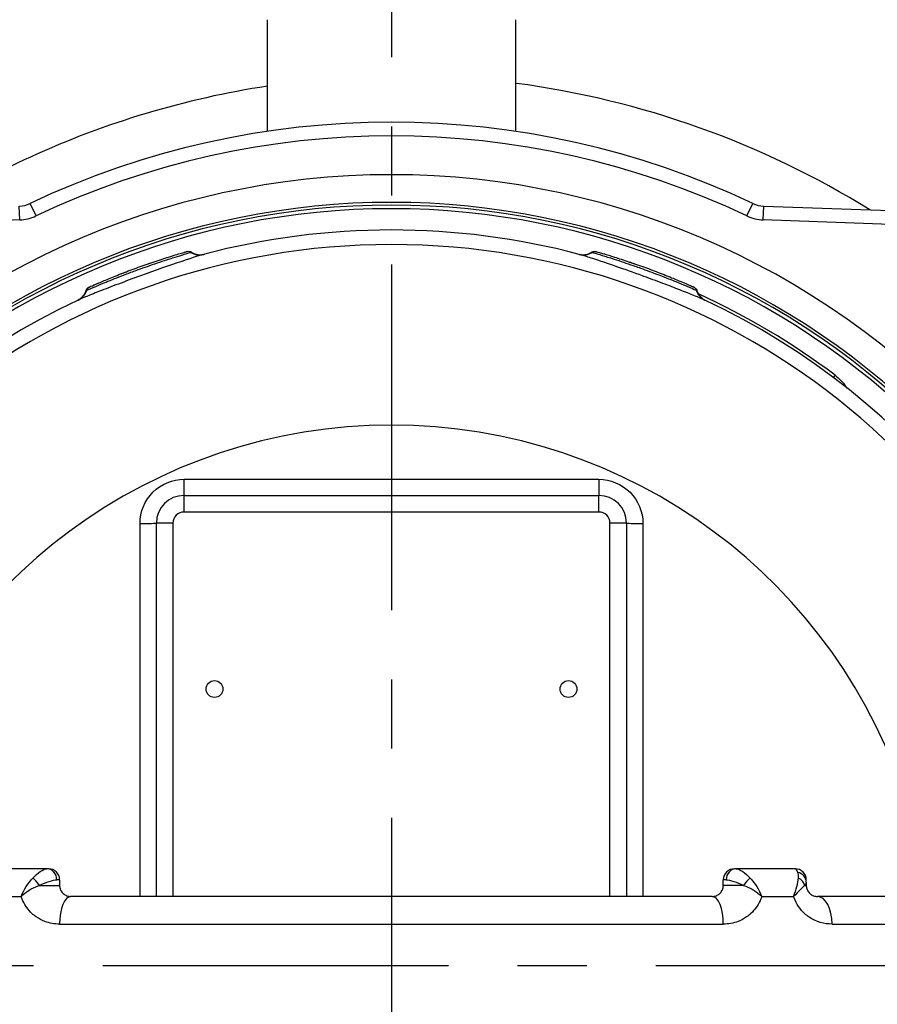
# Model space of a CAD drawing. Header units: millimetres. Extents: x 0 to 5940, y 0 to 4200.
# Tile 20 of 57: x 2230 to 2385, y 1398 to 1576. Entities that reach past the tile are written whole.
import ezdxf

# ---------------------------------------------------------------- set-up
doc = ezdxf.new("R2010")
doc.units = ezdxf.units.MM
doc.header["$LTSCALE"] = 50
doc.linetypes.add('MITTE', pattern=[2, 1.25, -0.25, 0.25, -0.25])
doc.linetypes.add('PHANTOM', pattern=[2.5, 1.25, -0.25, 0.25, -0.25, 0.25, -0.25])
doc.layers.get('DEFPOINTS').update_dxf_attribs({"linetype": 'CONTINUOUS'})
for name, color, linetype in [('01-LINIE-025', 1, 'CONTINUOUS'), ('02-LINIE-035', 2, 'CONTINUOUS'), ('05-ACHSE', 1, 'MITTE'), ('06-MASSE1', 1, 'CONTINUOUS')]:
    doc.layers.add(name, color=color, linetype=linetype)
doc.styles.add('ACA_NORM', font='ROMANS.SHX')
doc.dimstyles.new('1-10', dxfattribs={"dimscale": 10, "dimtxt": 2.5, "dimasz": 3.5, "dimexe": 1, "dimexo": 0, "dimgap": 1, "dimtad": 1, "dimdec": 0, "dimzin": 0, "dimtxsty": 'ACA_NORM', "dimcen": 0, "dimadec": 0, "dimazin": 0, "dimtfac": 2.4, "dimtdec": 0, "dimtmove": 0, "dimatfit": 3, "dimfxl": 1, "dimtolj": 1, "dimtzin": 0, "dimarcsym": 0})

# ---------------------------------------------------------------- blocks, each defined once
blk = doc.blocks.new('*D13')
at = {"layer": '06-MASSE1', "color": 0, "lineweight": -2}
for p, q in [((2296.83, 1608.44), (1806.33, 1608.44)), ((1816.33, 1573.44), (1816.33, 1265.44)), ((2277.3, 1230.44), (1806.33, 1230.44))]:
    blk.add_line(p, q, dxfattribs=at)
at = {"layer": '06-MASSE1', "color": 0}
for points in [[(1810.5, 1573.44), (1822.16, 1573.44), (1816.33, 1608.44)], [(1810.5, 1265.44), (1822.16, 1265.44), (1816.33, 1230.44)]]:
    blk.add_solid(points, dxfattribs=at)
at = {"layer": 'DEFPOINTS', "color": 0}
for p in [(2296.83, 1608.44), (1816.33, 1230.44), (2277.3, 1230.44)]:
    blk.add_point(p, dxfattribs=at)
at = {"layer": '06-MASSE1', "color": 0, "insert": (1793.83, 1419.44), "char_height": 25, "attachment_point": 5, "rotation": 90, "style": 'ACA_NORM'}
blk.add_mtext('\\A1;378', dxfattribs=at)
blk = doc.blocks.new('*D14')
at = {"layer": '06-MASSE1', "color": 0, "lineweight": -2}
for p, q in [((2296.83, 1608.44), (1906.79, 1608.44)), ((1916.79, 1573.44), (1916.79, 1440.44)), ((2078.83, 1405.44), (1906.79, 1405.44))]:
    blk.add_line(p, q, dxfattribs=at)
at = {"layer": '06-MASSE1', "color": 0}
for points in [[(1910.95, 1573.44), (1922.62, 1573.44), (1916.79, 1608.44)], [(1910.95, 1440.44), (1922.62, 1440.44), (1916.79, 1405.44)]]:
    blk.add_solid(points, dxfattribs=at)
at = {"layer": 'DEFPOINTS', "color": 0}
for p in [(2296.83, 1608.44), (1916.79, 1405.44), (2078.83, 1405.44)]:
    blk.add_point(p, dxfattribs=at)
at = {"layer": '06-MASSE1', "color": 0, "insert": (1894.29, 1506.94), "char_height": 25, "attachment_point": 5, "rotation": 90, "style": 'ACA_NORM'}
blk.add_mtext('\\A1;203', dxfattribs=at)

msp = doc.modelspace()

# ---------------------------------------------------------------- linework, layer by layer
at = {"layer": '01-LINIE-025', "linetype": 'PHANTOM'}
msp.add_circle((2359.84, 1405.44), 345, dxfattribs=at)
at = {"layer": '02-LINIE-035'}
for p, q in [((2274.33, 1576.46), (2274.33, 1556.27)), ((2319.33, 1556.27), (2319.33, 1576.46)), ((2229.62, 1540.25), (2229.53, 1542.75)), ((2232.57, 1540.97), (2231.5, 1543.23)), ((2361.1, 1540.97), (2362.17, 1543.23)), ((2364.05, 1540.25), (2364.14, 1542.75)), ((2364.14, 1542.75), (2409.9, 1541.16)), ((2229.62, 1540.25), (2183.86, 1538.66)), ((2409.81, 1538.66), (2364.05, 1540.25)), ((2259.64, 1534.49), (2259.64, 1534.49)), ((2351.29, 1528.2), (2351.3, 1528.2)), ((2377.03, 1512.19), (2376.72, 1511.77)), ((2259.33, 1490.44), (2334.33, 1490.44)), ((2259.33, 1487.44), (2259.33, 1490.44)), ((2334.33, 1487.44), (2334.33, 1490.44)), ((2334.33, 1487.44), (2259.33, 1487.44)), ((2254.33, 1417.94), (2254.33, 1485.44)), ((2257.33, 1485.44), (2254.33, 1485.44)), ((2257.33, 1485.44), (2257.33, 1417.94)), ((2336.33, 1417.94), (2336.33, 1485.44)), ((2339.33, 1485.44), (2336.33, 1485.44)), ((2339.33, 1485.44), (2339.33, 1417.94)), ((2234.53, 1422.94), (2223.83, 1422.94)), ((2234.83, 1422.94), (2234.53, 1422.94)), ((2359.14, 1422.94), (2358.83, 1422.94)), ((2369.83, 1422.94), (2359.14, 1422.94)), ((2236.83, 1420.94), (2236.33, 1420.94)), ((2236.83, 1420.94), (2236.83, 1419.94)), ((2356.83, 1419.94), (2356.83, 1420.94)), ((2357.34, 1420.94), (2356.83, 1420.94)), ((2371.83, 1420.55), (2371.83, 1420.94)), ((2233.17, 1419.94), (2236.83, 1419.94)), ((2360.49, 1419.94), (2356.83, 1419.94)), ((2371.56, 1419.94), (2371.83, 1419.94)), ((2371.83, 1420.55), (2371.83, 1419.94)), ((2224.11, 1417.94), (2229.89, 1417.94)), ((2354.83, 1417.94), (2238.83, 1417.94)), ((2363.77, 1417.94), (2369.55, 1417.94)), ((2394.83, 1417.94), (2373.83, 1417.94)), ((2236.83, 1412.94), (2356.83, 1412.94)), ((2376.49, 1412.94), (2398.21, 1412.94))]:
    msp.add_line(p, q, dxfattribs=at)
for centre in [(2264.83, 1455.44), (2328.83, 1455.44)]:
    msp.add_circle(centre, 1.52, dxfattribs=at)
for centre, radius, start, end in [((2307.18, 1409.6), 198.88, 20.9631, 157.1657), ((2296.83, 1405.44), 152.5, 64.6317, 115.3683), ((2296.83, 1405.44), 150, 64.6317, 115.3683), ((2296.83, 1405.44), 143, 40.9811, 139.0189), ((2296.83, 1405.44), 138, 44.1915, 135.8085), ((2296.83, 1405.44), 137.5, 44.0768, 135.9232), ((2296.83, 1405.44), 136.85, 44.9689, 135.0311), ((2229.35, 1547.75), 5, 272, 295.3683), ((2364.31, 1547.75), 5, 244.6317, 268), ((2229.35, 1547.75), 7.5, 272, 295.3683), ((2364.31, 1547.75), 7.5, 244.6317, 268), ((2296.83, 1405.44), 133, 75.2045, 104.7955), ((2296.83, 1405.44), 130.37, 13.4591, 166.5409), ((2296.83, 1405.44), 133, 115.2045, 168.0776), ((2296.83, 1405.44), 133.52, 53.0845, 65.4437), ((2296.83, 1405.44), 133, 11.9224, 64.7955), ((2296.83, 1405.44), 97.73, 17.0054, 162.9946), ((2259.33, 1485.44), 5, 90, 180), ((2334.33, 1485.44), 5, 0, 90), ((2259.33, 1485.44), 2, 90, 180), ((2334.33, 1485.44), 2, 0, 90), ((2296.83, 1405.44), 59.34, 139.9706, 139.9959), ((2296.83, 1405.44), 59.34, 40.0042, 40.0294), ((2234.83, 1420.94), 2, 0, 90), ((2358.83, 1420.94), 2, 90, 180), ((2369.83, 1420.94), 2, 0, 90)]:
    msp.add_arc(centre, radius, start, end, dxfattribs=at)
for centre, major_axis, ratio, start_param, end_param in [((2262.1, 1536.93), (0.77, -2.9), 0.986253, 5.463965, 6.283185), ((2331.56, 1536.93), (-0.77, -2.9), 0.986251, 0, 0.81922), ((2238.92, 1528.49), (1.28, -2.71), 0.986251, 0, 0.81922), ((2354.75, 1528.49), (-1.28, -2.71), 0.986253, 5.463965, 6.283185), ((2259.33, 1493.44), (0, -3), 0.010265, 0, 1.546712), ((2296.83, 1598.46), (3645.44, 0), 0.02883, 4.70211, 4.722668), ((2334.33, 1493.44), (0, -3), 0.010265, 4.736473, 6.283185), ((2251.33, 1485.44), (3, 0), 0.022756, 4.725331, 6.283185), ((2342.33, 1485.44), (-3, 0), 0.022756, 0, 1.557855), ((2234.53, 1420.94), (0, 2), 0.898485, 4.712389, 6.283185), ((2359.14, 1420.94), (0, 2), 0.898485, 0, 1.570796), ((2232.64, 1419.94), (-1.22, 1.59), 0.21581, 4.548174, 5.525875), ((2361.03, 1419.94), (1.22, 1.59), 0.21581, 0.75731, 1.735011), ((2369.83, 1420.55), (2, 0), 0.898656, 0, 1.323775), ((2369.67, 1419.94), (-1.83, 0.8), 0.76049, 3.664735, 4.642436), ((2238.83, 1412.94), (0, 5), 0.4, 0, 1.570796), ((2354.83, 1412.94), (0, 5), 0.4, 4.712389, 6.283185), ((2373.83, 1412.94), (0, 5), 0.531034, 4.712389, 6.283185)]:
    msp.add_ellipse(centre, major_axis=major_axis, ratio=ratio, start_param=start_param, end_param=end_param, dxfattribs=at)
for points in [[(2383.31, 1542.08), (2363.86, 1554.16), (2341.9, 1561.98), (2319.36, 1564.95)], [(2254.28, 1532.82), (2254.77, 1532.98), (2255.24, 1533.14), (2255.69, 1533.28)], [(2255.69, 1533.28), (2256.03, 1533.39), (2256.37, 1533.5), (2256.68, 1533.59)], [(2256.68, 1533.59), (2257.71, 1533.92), (2258.54, 1534.16), (2259.09, 1534.33)], [(2259.1, 1534.33), (2259.33, 1534.4), (2259.52, 1534.45), (2259.64, 1534.49)], [(2259.22, 1534.36), (2259.45, 1534.43), (2259.62, 1534.48), (2259.72, 1534.51)], [(2259.64, 1534.49), (2259.77, 1534.52), (2259.84, 1534.54), (2259.85, 1534.55)], [(2260.54, 1534.4), (2260.62, 1534.42), (2260.66, 1534.43), (2260.66, 1534.43)], [(2260.66, 1534.43), (2260.66, 1534.43), (2260.66, 1534.43), (2260.66, 1534.43)], [(2333, 1534.43), (2333, 1534.43), (2333, 1534.43), (2333, 1534.43)], [(2333.96, 1534.5), (2334.17, 1534.44), (2334.6, 1534.32), (2335.23, 1534.13)], [(2252.82, 1532.32), (2253, 1532.38), (2253.18, 1532.45), (2253.36, 1532.51)], [(2339.83, 1532.67), (2340.13, 1532.57), (2340.44, 1532.46), (2340.75, 1532.36)], [(2247.99, 1530.54), (2248.28, 1530.66), (2248.59, 1530.77), (2248.89, 1530.89)], [(2344.68, 1530.93), (2344.86, 1530.86), (2345.03, 1530.79), (2345.21, 1530.72)], [(2346.11, 1530.37), (2346.59, 1530.18), (2347.05, 1530), (2347.49, 1529.82)], [(2347.49, 1529.82), (2347.82, 1529.68), (2348.15, 1529.55), (2348.45, 1529.42)], [(2348.45, 1529.42), (2349.44, 1529.01), (2350.24, 1528.66), (2350.77, 1528.43)], [(2241.62, 1527.5), (2241.62, 1527.5), (2241.62, 1527.5), (2241.62, 1527.5)], [(2242.31, 1528.17), (2242.51, 1528.26), (2242.92, 1528.44), (2243.52, 1528.7)], [(2350.78, 1528.43), (2351, 1528.33), (2351.17, 1528.25), (2351.29, 1528.2)], [(2350.89, 1528.38), (2351.11, 1528.28), (2351.27, 1528.21), (2351.37, 1528.16)], [(2351.3, 1528.2), (2351.42, 1528.15), (2351.48, 1528.12), (2351.49, 1528.11)], [(2351.92, 1527.56), (2352, 1527.52), (2352.04, 1527.5), (2352.04, 1527.5)], [(2352.04, 1527.5), (2352.04, 1527.5), (2352.04, 1527.5), (2352.04, 1527.5)], [(2370.32, 1422.29), (2370.17, 1422.72), (2370.01, 1422.94), (2369.83, 1422.94)], [(2229.89, 1417.94), (2230.38, 1419.16), (2231.13, 1420.36), (2231.99, 1421.27)], [(2361.68, 1421.27), (2362.54, 1420.36), (2363.29, 1419.16), (2363.77, 1417.94)], [(2369.55, 1417.94), (2370.02, 1419.16), (2370.32, 1420.36), (2370.41, 1421.27)], [(2370.41, 1421.27), (2370.44, 1421.67), (2370.42, 1422.02), (2370.32, 1422.29)], [(2371.56, 1419.94), (2371.15, 1419.56), (2370.4, 1418.81), (2369.55, 1417.94)], [(2371.83, 1420.55), (2371.83, 1420.38), (2371.74, 1420.18), (2371.56, 1419.94)]]:
    msp.add_open_spline(points, degree=3, dxfattribs=at)
for points, knots in [([(2274.42, 1564.45), (2259.59, 1562.18), (2245.09, 1557.86), (2231.55, 1551.62), (2225.52, 1548.85), (2219.67, 1545.69), (2214.04, 1542.2)], [-9.4059, -9.4059, -9.4059, -9.4059, -4.876801, -4.876801, -4.876801, -2.859624, -2.859624, -2.859624, -2.859624]), ([(2259.85, 1534.55), (2259.86, 1534.55), (2259.86, 1534.55), (2259.86, 1534.55), (2259.86, 1534.55), (2259.86, 1534.55), (2259.86, 1534.55), (2259.87, 1534.55), (2259.87, 1534.55), (2259.87, 1534.55), (2259.87, 1534.55), (2259.87, 1534.55), (2259.88, 1534.55), (2259.89, 1534.56), (2259.91, 1534.56), (2260.04, 1534.59), (2260.16, 1534.59), (2260.39, 1534.56), (2260.51, 1534.52), (2260.63, 1534.45), (2260.65, 1534.44), (2260.66, 1534.43)], [0, 0, 0, 0, 0.0116172, 0.0116172, 0.0159748, 0.0159748, 0.0181414, 0.0181414, 0.019231, 0.019231, 0.0197745, 0.0197745, 0.0208783, 0.0208783, 0.025304, 0.025304, 0.0604402, 0.0604402, 0.095546, 0.095546, 0.1021087, 0.1021087, 0.1021087, 0.1021087]), ([(2333, 1534.43), (2333.09, 1534.49), (2333.2, 1534.53), (2333.41, 1534.58), (2333.52, 1534.59), (2333.65, 1534.58), (2333.67, 1534.58), (2333.7, 1534.57), (2333.72, 1534.57), (2333.74, 1534.56), (2333.75, 1534.56), (2333.77, 1534.56), (2333.77, 1534.56), (2333.78, 1534.56), (2333.79, 1534.55), (2333.8, 1534.55), (2333.8, 1534.55), (2333.81, 1534.55), (2333.82, 1534.54), (2333.85, 1534.54), (2333.89, 1534.53), (2333.94, 1534.51), (2333.95, 1534.51), (2333.96, 1534.51)], [0.000072, 0.000072, 0.000072, 0.000072, 0.0324806, 0.0324806, 0.065024, 0.065024, 0.0716007, 0.0716007, 0.0767642, 0.0767642, 0.0815161, 0.0815161, 0.0857119, 0.0857119, 0.0931076, 0.0931076, 0.1111465, 0.1111465, 0.1381779, 0.1381779, 0.2249341, 0.2249341, 0.2412456, 0.2412456, 0.2412456, 0.2412456]), ([(2262.87, 1534.03), (2262.41, 1533.91), (2261.01, 1533.47), (2258.94, 1532.77), (2258.93, 1532.77), (2258.93, 1532.77), (2258.92, 1532.77), (2256.85, 1532.07), (2254.17, 1531.14), (2251.45, 1530.15), (2250.08, 1529.65), (2248.72, 1529.15), (2247.47, 1528.67), (2246.21, 1528.2), (2245.03, 1527.74), (2244.02, 1527.35), (2243.01, 1526.95), (2242.15, 1526.6), (2241.5, 1526.33), (2240.86, 1526.07), (2240.41, 1525.88), (2240.19, 1525.78)], [0, 0, 0, 0, 0.25, 0.25, 0.25, 0.250548, 0.250548, 0.250548, 0.5, 0.5, 0.5, 0.624936, 0.624936, 0.624936, 0.749856, 0.749856, 0.749856, 0.875355, 0.875355, 0.875355, 1, 1, 1, 1]), ([(2241.75, 1527.56), (2241.95, 1527.65), (2242.4, 1527.84), (2243.07, 1528.13), (2243.58, 1528.35), (2244.2, 1528.61), (2244.91, 1528.9), (2245.13, 1528.99), (2245.36, 1529.08), (2245.59, 1529.18), (2246.6, 1529.58), (2247.75, 1530.04), (2248.97, 1530.5), (2249.64, 1530.75), (2250.34, 1531.01), (2251.04, 1531.27), (2251.6, 1531.47), (2252.16, 1531.67), (2252.7, 1531.86), (2253.94, 1532.3), (2255.14, 1532.7), (2256.2, 1533.05), (2256.57, 1533.17), (2256.92, 1533.28), (2257.25, 1533.39), (2257.88, 1533.59), (2258.44, 1533.77), (2258.92, 1533.91), (2259.64, 1534.13), (2260.15, 1534.29), (2260.43, 1534.37), (2260.47, 1534.38), (2260.51, 1534.39), (2260.54, 1534.4)], [0, 0, 0, 0, 0.142587, 0.142587, 0.142587, 0.25, 0.25, 0.25, 0.282557, 0.282557, 0.282557, 0.422443, 0.422443, 0.422443, 0.5, 0.5, 0.5, 0.562018, 0.562018, 0.562018, 0.701955, 0.701955, 0.701955, 0.75, 0.75, 0.75, 0.841232, 0.841232, 0.841232, 0.98061, 0.98061, 0.98061, 1, 1, 1, 1]), ([(2243.52, 1528.7), (2244.03, 1528.92), (2244.67, 1529.2), (2246.14, 1529.8), (2246.98, 1530.15), (2248.76, 1530.84), (2249.73, 1531.21), (2251.65, 1531.91), (2252.63, 1532.26), (2253.79, 1532.65), (2254.04, 1532.74), (2254.28, 1532.82)], [0, 0, 0, 0, 0.304718, 0.304718, 0.609585, 0.609585, 0.916768, 0.916768, 1.222801, 1.222801, 1.304393, 1.304393, 1.304393, 1.304393]), ([(2260.66, 1534.43), (2260.94, 1534.26), (2261.24, 1534.13), (2261.87, 1533.98), (2262.21, 1533.95), (2262.61, 1533.99), (2262.69, 1534), (2262.81, 1534.02), (2262.86, 1534.03), (2262.92, 1534.04), (2262.94, 1534.05), (2262.96, 1534.05), (2262.97, 1534.05), (2262.98, 1534.06), (2262.99, 1534.06), (2263, 1534.06), (2263, 1534.06), (2263.01, 1534.06), (2263.01, 1534.07), (2263.01, 1534.07), (2263.01, 1534.07), (2263.01, 1534.07)], [0, 0, 0, 0, 0.0971792, 0.0971792, 0.1946752, 0.1946752, 0.2186924, 0.2186924, 0.2325971, 0.2325971, 0.2381757, 0.2381757, 0.2406563, 0.2406563, 0.2455713, 0.2455713, 0.250386, 0.250386, 0.2607233, 0.2607233, 0.2717999, 0.2717999, 0.2717999, 0.2717999]), ([(2330.65, 1534.07), (2330.65, 1534.07), (2330.65, 1534.07), (2330.66, 1534.06), (2330.66, 1534.06), (2330.67, 1534.06), (2330.67, 1534.06), (2330.68, 1534.06), (2330.69, 1534.06), (2330.7, 1534.06), (2330.7, 1534.05), (2330.72, 1534.05), (2330.73, 1534.05), (2330.77, 1534.04), (2330.8, 1534.03), (2330.86, 1534.02), (2330.9, 1534.01), (2331.06, 1533.99), (2331.19, 1533.98), (2331.62, 1533.96), (2331.93, 1534), (2332.5, 1534.16), (2332.76, 1534.28), (2333, 1534.43)], [0.0045726, 0.0045726, 0.0045726, 0.0045726, 0.0208508, 0.0208508, 0.0286773, 0.0286773, 0.0334107, 0.0334107, 0.0355039, 0.0355039, 0.0376017, 0.0376017, 0.0418465, 0.0418465, 0.050259, 0.050259, 0.0624645, 0.0624645, 0.0991166, 0.0991166, 0.1915907, 0.1915907, 0.2766279, 0.2766279, 0.2766279, 0.2766279]), ([(2353.47, 1525.78), (2353.31, 1525.85), (2353.03, 1525.97), (2352.63, 1526.14), (2352.08, 1526.37), (2351.3, 1526.69), (2350.33, 1527.07), (2350.12, 1527.16), (2349.89, 1527.25), (2349.65, 1527.34), (2348.78, 1527.68), (2347.8, 1528.06), (2346.74, 1528.47), (2345.62, 1528.89), (2344.42, 1529.34), (2343.19, 1529.8), (2342.87, 1529.91), (2342.55, 1530.03), (2342.23, 1530.15), (2340.63, 1530.73), (2339.03, 1531.3), (2337.57, 1531.8), (2336.54, 1532.16), (2335.58, 1532.49), (2334.74, 1532.77), (2333.66, 1533.13), (2332.76, 1533.42), (2332.08, 1533.64), (2331.46, 1533.84), (2331.02, 1533.97), (2330.8, 1534.03)], [0, 0, 0, 0, 0.0917845, 0.0917845, 0.0917845, 0.2209007, 0.2209007, 0.2209007, 0.25, 0.25, 0.25, 0.356811, 0.356811, 0.356811, 0.470679, 0.470679, 0.470679, 0.5, 0.5, 0.5, 0.6468348, 0.6468348, 0.6468348, 0.75, 0.75, 0.75, 0.8806852, 0.8806852, 0.8806852, 1, 1, 1, 1]), ([(2333, 1534.43), (2333, 1534.43), (2333.01, 1534.43), (2333.02, 1534.43), (2333.04, 1534.42), (2333.08, 1534.41), (2333.13, 1534.4)], [0.95360579, 0.95360579, 0.95360579, 0.95360579, 0.97284902, 0.97284902, 0.97284902, 1, 1, 1, 1]), ([(2333.13, 1534.39), (2333.35, 1534.33), (2333.81, 1534.2), (2334.51, 1533.98), (2335.04, 1533.82), (2335.68, 1533.62), (2336.42, 1533.39), (2336.64, 1533.32), (2336.88, 1533.24), (2337.12, 1533.16), (2338.15, 1532.83), (2339.33, 1532.43), (2340.56, 1532), (2341.24, 1531.77), (2341.94, 1531.52), (2342.63, 1531.26), (2343.19, 1531.06), (2343.75, 1530.85), (2344.29, 1530.65), (2345.52, 1530.19), (2346.7, 1529.73), (2347.74, 1529.31), (2348.09, 1529.17), (2348.43, 1529.03), (2348.76, 1528.9), (2349.37, 1528.65), (2349.91, 1528.42), (2350.37, 1528.23), (2351.07, 1527.93), (2351.56, 1527.72), (2351.82, 1527.6), (2351.86, 1527.58), (2351.89, 1527.57), (2351.92, 1527.56)], [0, 0, 0, 0, 0.142587, 0.142587, 0.142587, 0.25, 0.25, 0.25, 0.282557, 0.282557, 0.282557, 0.422443, 0.422443, 0.422443, 0.5, 0.5, 0.5, 0.562018, 0.562018, 0.562018, 0.701955, 0.701955, 0.701955, 0.75, 0.75, 0.75, 0.841232, 0.841232, 0.841232, 0.98061, 0.98061, 0.98061, 1, 1, 1, 1]), ([(2334.71, 1534.29), (2334.86, 1534.24), (2335.03, 1534.19), (2335.29, 1534.12), (2335.37, 1534.09), (2335.45, 1534.07)], [0.2161119, 0.2161119, 0.2161119, 0.2161119, 0.3222289, 0.3222289, 0.3680963, 0.3680963, 0.3680963, 0.3680963]), ([(2335.23, 1534.13), (2335.75, 1533.97), (2336.42, 1533.77), (2337.94, 1533.29), (2338.8, 1533.01), (2340.62, 1532.4), (2341.59, 1532.06), (2343.52, 1531.37), (2344.49, 1531), (2345.64, 1530.56), (2345.88, 1530.46), (2346.11, 1530.37)], [0, 0, 0, 0, 0.304718, 0.304718, 0.609585, 0.609585, 0.916768, 0.916768, 1.222801, 1.222801, 1.304393, 1.304393, 1.304393, 1.304393]), ([(2240.06, 1525.71), (2240.06, 1525.71), (2240.06, 1525.71), (2240.07, 1525.71), (2240.07, 1525.72), (2240.08, 1525.72), (2240.08, 1525.72), (2240.09, 1525.73), (2240.09, 1525.73), (2240.1, 1525.73), (2240.1, 1525.73), (2240.12, 1525.74), (2240.13, 1525.75), (2240.17, 1525.76), (2240.19, 1525.78), (2240.25, 1525.81), (2240.29, 1525.83), (2240.43, 1525.92), (2240.53, 1525.99), (2240.86, 1526.25), (2241.08, 1526.48), (2241.41, 1526.97), (2241.54, 1527.23), (2241.62, 1527.5)], [0.0045726, 0.0045726, 0.0045726, 0.0045726, 0.0208508, 0.0208508, 0.0286773, 0.0286773, 0.0334107, 0.0334107, 0.0355039, 0.0355039, 0.0376017, 0.0376017, 0.0418465, 0.0418465, 0.050259, 0.050259, 0.0624645, 0.0624645, 0.0991166, 0.0991166, 0.1915907, 0.1915907, 0.2766279, 0.2766279, 0.2766279, 0.2766279]), ([(2241.62, 1527.5), (2241.62, 1527.5), (2241.63, 1527.51), (2241.65, 1527.51), (2241.66, 1527.52), (2241.7, 1527.54), (2241.75, 1527.56)], [0.95360579, 0.95360579, 0.95360579, 0.95360579, 0.97284902, 0.97284902, 0.97284902, 1, 1, 1, 1]), ([(2241.63, 1527.5), (2241.66, 1527.61), (2241.71, 1527.7), (2241.84, 1527.88), (2241.92, 1527.96), (2242.02, 1528.03), (2242.04, 1528.04), (2242.07, 1528.06), (2242.09, 1528.07), (2242.11, 1528.08), (2242.12, 1528.08), (2242.13, 1528.09), (2242.13, 1528.09), (2242.14, 1528.1), (2242.15, 1528.1), (2242.16, 1528.11), (2242.16, 1528.11), (2242.17, 1528.11), (2242.18, 1528.12), (2242.21, 1528.13), (2242.24, 1528.14), (2242.29, 1528.17), (2242.3, 1528.17), (2242.31, 1528.17)], [0.000072, 0.000072, 0.000072, 0.000072, 0.0324806, 0.0324806, 0.065024, 0.065024, 0.0716007, 0.0716007, 0.0767642, 0.0767642, 0.0815161, 0.0815161, 0.0857119, 0.0857119, 0.0931076, 0.0931076, 0.1111465, 0.1111465, 0.1381779, 0.1381779, 0.2249341, 0.2249341, 0.2412456, 0.2412456, 0.2412456, 0.2412456]), ([(2243.03, 1528.49), (2243.17, 1528.55), (2243.33, 1528.62), (2243.58, 1528.73), (2243.66, 1528.76), (2243.74, 1528.8)], [0.2161119, 0.2161119, 0.2161119, 0.2161119, 0.3222289, 0.3222289, 0.3680964, 0.3680964, 0.3680964, 0.3680964]), ([(2351.5, 1528.11), (2351.5, 1528.11), (2351.5, 1528.11), (2351.5, 1528.11), (2351.5, 1528.11), (2351.5, 1528.11), (2351.5, 1528.11), (2351.51, 1528.11), (2351.51, 1528.1), (2351.51, 1528.1), (2351.51, 1528.1), (2351.51, 1528.1), (2351.52, 1528.1), (2351.53, 1528.09), (2351.55, 1528.09), (2351.66, 1528.02), (2351.76, 1527.95), (2351.91, 1527.77), (2351.98, 1527.67), (2352.03, 1527.54), (2352.04, 1527.52), (2352.04, 1527.5)], [0, 0, 0, 0, 0.0116172, 0.0116172, 0.0159748, 0.0159748, 0.0181414, 0.0181414, 0.019231, 0.019231, 0.0197745, 0.0197745, 0.0208783, 0.0208783, 0.025304, 0.025304, 0.0604402, 0.0604402, 0.0955459, 0.0955459, 0.1021087, 0.1021087, 0.1021087, 0.1021087]), ([(2352.04, 1527.5), (2352.14, 1527.19), (2352.29, 1526.9), (2352.68, 1526.38), (2352.92, 1526.14), (2353.25, 1525.91), (2353.32, 1525.87), (2353.43, 1525.81), (2353.47, 1525.78), (2353.52, 1525.75), (2353.54, 1525.74), (2353.56, 1525.74), (2353.56, 1525.73), (2353.58, 1525.73), (2353.58, 1525.72), (2353.59, 1525.72), (2353.6, 1525.72), (2353.6, 1525.71), (2353.6, 1525.71), (2353.61, 1525.71), (2353.61, 1525.71), (2353.61, 1525.71)], [0, 0, 0, 0, 0.0971792, 0.0971792, 0.1946752, 0.1946752, 0.2186924, 0.2186924, 0.2325971, 0.2325971, 0.2381757, 0.2381757, 0.2406563, 0.2406563, 0.2455713, 0.2455713, 0.250386, 0.250386, 0.2607233, 0.2607233, 0.2717999, 0.2717999, 0.2717999, 0.2717999]), ([(2377.03, 1512.19), (2377.81, 1511.61), (2378.45, 1510.91), (2378.93, 1510.21), (2378.99, 1510.12), (2379.06, 1510.02), (2379.12, 1509.93)], [0, 0, 0, 0, 0.5, 0.5, 0.5, 0.5673694, 0.5673694, 0.5673694, 0.5673694]), ([(2251.37, 1485.37), (2251.37, 1487.48), (2252.24, 1489.55), (2253.71, 1491.03), (2255.19, 1492.5), (2257.25, 1493.37), (2259.36, 1493.37)], [0, 0, 0, 0, 0.5, 0.5, 0.5, 1, 1, 1, 1]), ([(2334.3, 1493.37), (2336.41, 1493.37), (2338.48, 1492.5), (2339.96, 1491.02), (2341.43, 1489.55), (2342.29, 1487.48), (2342.29, 1485.37)], [0, 0, 0, 0, 0.499928, 0.499928, 0.499928, 1, 1, 1, 1]), ([(2251.41, 1417.94), (2251.4, 1427.09), (2251.4, 1436.24), (2251.39, 1445.39), (2251.38, 1458.71), (2251.38, 1472.04), (2251.37, 1485.37)], [0.578214, 0.578214, 0.578214, 0.578214, 0.7499061, 0.7499061, 0.7499061, 1, 1, 1, 1]), ([(2342.29, 1485.37), (2342.29, 1472.04), (2342.28, 1458.72), (2342.27, 1445.39), (2342.27, 1436.24), (2342.26, 1427.09), (2342.26, 1417.94)], [0, 0, 0, 0, 0.2500941, 0.2500941, 0.2500941, 0.42184, 0.42184, 0.42184, 0.42184]), ([(2231.99, 1421.27), (2232.44, 1421.75), (2232.89, 1422.16), (2233.32, 1422.45), (2233.77, 1422.76), (2234.2, 1422.94), (2234.53, 1422.94)], [0, 0, 0, 0, 0.481828, 0.481828, 0.481828, 1, 1, 1, 1]), ([(2359.14, 1422.94), (2359.47, 1422.94), (2359.89, 1422.76), (2360.35, 1422.45), (2360.77, 1422.16), (2361.23, 1421.75), (2361.68, 1421.27)], [0, 0, 0, 0, 0.518172, 0.518172, 0.518172, 1, 1, 1, 1]), ([(2233.17, 1419.94), (2233.8, 1420.22), (2234.4, 1420.47), (2234.93, 1420.64), (2235.5, 1420.83), (2235.99, 1420.94), (2236.33, 1420.94)], [0, 0, 0, 0, 0.482114, 0.482114, 0.482114, 1, 1, 1, 1]), ([(2357.34, 1420.94), (2357.67, 1420.94), (2358.17, 1420.83), (2358.73, 1420.64), (2359.27, 1420.47), (2359.87, 1420.22), (2360.49, 1419.94)], [0, 0, 0, 0, 0.517886, 0.517886, 0.517886, 1, 1, 1, 1]), ([(2229.89, 1417.94), (2230.71, 1418.75), (2231.81, 1419.46), (2232.95, 1419.86), (2233.03, 1419.89), (2233.1, 1419.91), (2233.17, 1419.94)], [0, 0, 0, 0, 0.939344, 0.939344, 0.939344, 1, 1, 1, 1]), ([(2236.83, 1419.94), (2236.83, 1419.86), (2236.84, 1419.78), (2236.85, 1419.7), (2236.86, 1419.59), (2236.88, 1419.49), (2236.91, 1419.39), (2236.93, 1419.3), (2236.97, 1419.22), (2237, 1419.14), (2237.01, 1419.11), (2237.03, 1419.08), (2237.04, 1419.05), (2237.16, 1418.81), (2237.3, 1418.64), (2237.45, 1418.49), (2237.46, 1418.48), (2237.47, 1418.47), (2237.49, 1418.46), (2237.68, 1418.29), (2237.88, 1418.16), (2238.09, 1418.08), (2238.1, 1418.08), (2238.11, 1418.07), (2238.12, 1418.07), (2238.35, 1417.98), (2238.59, 1417.94), (2238.83, 1417.94)], [0, 0, 0, 0, 0.050487, 0.050487, 0.050487, 0.121011, 0.121011, 0.121011, 0.187501, 0.187501, 0.187501, 0.214399, 0.214399, 0.214399, 0.424818, 0.424818, 0.424818, 0.441132, 0.441132, 0.441132, 0.70436, 0.70436, 0.70436, 0.713622, 0.713622, 0.713622, 1, 1, 1, 1]), ([(2354.83, 1417.94), (2355.08, 1417.94), (2355.32, 1417.98), (2355.55, 1418.07), (2355.56, 1418.07), (2355.56, 1418.08), (2355.57, 1418.08), (2355.78, 1418.16), (2355.99, 1418.29), (2356.18, 1418.46), (2356.19, 1418.47), (2356.2, 1418.48), (2356.21, 1418.49), (2356.36, 1418.64), (2356.51, 1418.81), (2356.62, 1419.05), (2356.64, 1419.08), (2356.65, 1419.11), (2356.67, 1419.14), (2356.7, 1419.22), (2356.73, 1419.3), (2356.76, 1419.39), (2356.78, 1419.49), (2356.81, 1419.59), (2356.82, 1419.7), (2356.83, 1419.78), (2356.83, 1419.86), (2356.83, 1419.94)], [0, 0, 0, 0, 0.286378, 0.286378, 0.286378, 0.29564, 0.29564, 0.29564, 0.558868, 0.558868, 0.558868, 0.575182, 0.575182, 0.575182, 0.785601, 0.785601, 0.785601, 0.812499, 0.812499, 0.812499, 0.878989, 0.878989, 0.878989, 0.949513, 0.949513, 0.949513, 1, 1, 1, 1]), ([(2360.49, 1419.94), (2361.55, 1419.61), (2362.58, 1419), (2363.4, 1418.28), (2363.53, 1418.17), (2363.65, 1418.05), (2363.77, 1417.94)], [0, 0, 0, 0, 0.865199, 0.865199, 0.865199, 1, 1, 1, 1]), ([(2371.83, 1419.94), (2371.83, 1419.83), (2371.84, 1419.71), (2371.86, 1419.61), (2371.88, 1419.51), (2371.9, 1419.42), (2371.93, 1419.34), (2371.99, 1419.13), (2372.09, 1418.95), (2372.18, 1418.81), (2372.28, 1418.67), (2372.37, 1418.56), (2372.48, 1418.47), (2372.51, 1418.43), (2372.55, 1418.4), (2372.59, 1418.37), (2372.77, 1418.23), (2372.95, 1418.13), (2373.14, 1418.06), (2373.37, 1417.98), (2373.6, 1417.94), (2373.83, 1417.94)], [0, 0, 0, 0, 0.06181, 0.06181, 0.06181, 0.118241, 0.118241, 0.118241, 0.26387, 0.26387, 0.26387, 0.40093, 0.40093, 0.40093, 0.45041, 0.45041, 0.45041, 0.692235, 0.692235, 0.692235, 1, 1, 1, 1]), ([(2236.83, 1412.94), (2235.91, 1412.94), (2235.02, 1413.1), (2234.16, 1413.43), (2233.62, 1413.64), (2233.1, 1413.91), (2232.62, 1414.24), (2232.35, 1414.43), (2232.08, 1414.64), (2231.83, 1414.88), (2231.15, 1415.5), (2230.59, 1416.27), (2230.2, 1417.14), (2230.1, 1417.34), (2230.02, 1417.55), (2229.95, 1417.76), (2229.93, 1417.82), (2229.91, 1417.88), (2229.89, 1417.94)], [0, 0, 0, 0, 0.306395, 0.306395, 0.306395, 0.5, 0.5, 0.5, 0.610594, 0.610594, 0.610594, 0.910773, 0.910773, 0.910773, 0.979965, 0.979965, 0.979965, 1, 1, 1, 1]), ([(2363.77, 1417.94), (2363.69, 1417.67), (2363.59, 1417.4), (2363.47, 1417.14), (2363.08, 1416.27), (2362.51, 1415.5), (2361.83, 1414.88), (2361.58, 1414.64), (2361.32, 1414.43), (2361.04, 1414.24), (2360.56, 1413.91), (2360.05, 1413.64), (2359.51, 1413.43), (2358.65, 1413.1), (2357.75, 1412.94), (2356.83, 1412.94)], [0, 0, 0, 0, 0.089157, 0.089157, 0.089157, 0.389381, 0.389381, 0.389381, 0.5, 0.5, 0.5, 0.693605, 0.693605, 0.693605, 1, 1, 1, 1]), ([(2376.49, 1412.94), (2375.05, 1412.94), (2373.62, 1413.35), (2372.36, 1414.19), (2372.09, 1414.37), (2371.83, 1414.57), (2371.58, 1414.79), (2370.73, 1415.55), (2370.04, 1416.55), (2369.64, 1417.7), (2369.61, 1417.78), (2369.58, 1417.86), (2369.56, 1417.94)], [0, 0, 0, 0, 0.5, 0.5, 0.5, 0.607782, 0.607782, 0.607782, 0.97431, 0.97431, 0.97431, 1, 1, 1, 1])]:
    msp.add_open_spline(points, degree=3, knots=knots, dxfattribs=at)
for points, weights in [([(2333.13, 1534.39), (2333.51, 1534.63), (2333.93, 1534.51)], [0.953296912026, 0.890904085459, 0.999851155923]), ([(2241.75, 1527.56), (2241.88, 1527.98), (2242.29, 1528.16)], [0.953296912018, 0.890904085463, 0.999851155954])]:
    msp.add_rational_spline(points, weights, degree=2, dxfattribs=at)
at = {"layer": '05-ACHSE'}
for p, q in [((2296.83, 1632.18), (2296.83, 1214.04)), ((2044.63, 1405.44), (3867.79, 1405.44))]:
    msp.add_line(p, q, dxfattribs=at)

# ---------------------------------------------------------------- dimensions: what is measured, and where the dimension line sits
at = {"layer": '06-MASSE1'}
for base, p2, picture, middle in [((1816.33, 1230.44), (2277.3, 1230.44), '*D13', (1793.83, 1419.44)), ((1916.79, 1405.44), (2078.83, 1405.44), '*D14', (1894.29, 1506.94))]:
    dim = msp.add_linear_dim(base=base, p1=(2296.83, 1608.44), p2=p2, angle=90, dimstyle='1-10', dxfattribs=at)
    dim.commit()
    dim.dimension.update_dxf_attribs({"geometry": picture, "text_midpoint": middle})

doc.saveas('drawing.dxf')
